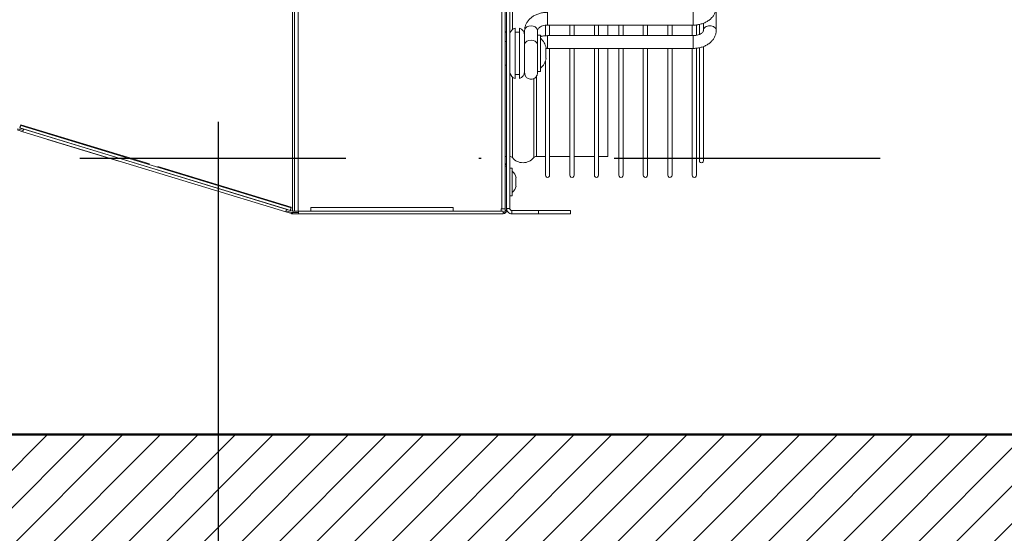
# Model space of a CAD drawing. Header units: centimetres. Extents: x -2715 to 104803, y -2927 to 32152.
# Tile 28 of 72: x 87157 to 87203, y -454 to -430. Entities that reach past the tile are written whole.
import ezdxf

# ---------------------------------------------------------------- set-up
doc = ezdxf.new("R2010")
doc.units = ezdxf.units.CM
doc.header["$MEASUREMENT"] = 0
doc.linetypes.add('DASHDOT2', pattern=[0.5, 0.25, -0.125, 0, -0.125])
for name, color, linetype, lineweight in [('1_ hatch', 252, 'Continuous', 9), ('1_ przerywana  S_CONSTRUCTION', 252, 'DASHDOT2', 25), ('1_ wall STRUCT', 252, 'Continuous', 50)]:
    doc.layers.add(name, color=color, linetype=linetype, lineweight=lineweight)
doc.layers.add('_IS_sanitarne.opis', color=105, linetype='Continuous')

# ---------------------------------------------------------------- blocks, each defined once
blk = doc.blocks.new('GP150 pion')
at = {"color": 7, "linetype": 'Continuous', "lineweight": 15}
for p, q in [((945.985, 1359.298), (955.861, 1359.298)), ((955.528, 1358.708), (955.587, 1358.708)), ((955.861, 1358.698), (955.67, 1358.698)), ((956.627, 1358.708), (961.984, 1358.708)), ((956.065, 1358.508), (955.592, 1358.508)), ((956.065, 1358.508), (955.592, 1358.508)), ((955.603, 1358.373), (956.105, 1358.373)), ((955.613, 1358.223), (955.613, 1351.373)), ((956.109, 1358.173), (955.613, 1358.173)), ((955.613, 1358.173), (955.613, 1357.223)), ((956.109, 1358.173), (955.613, 1358.173)), ((956.109, 1351.373), (956.109, 1358.223)), ((961.984, 1358.508), (956.685, 1358.508)), ((961.984, 1358.508), (956.686, 1358.508)), ((956.705, 1358.373), (962.669, 1358.373)), ((956.709, 1358.223), (956.709, 1351.373)), ((962.669, 1358.173), (956.709, 1358.173)), ((956.709, 1358.173), (956.709, 1357.223)), ((962.669, 1358.173), (956.709, 1358.173)), ((955.613, 1357.223), (956.109, 1357.223)), ((956.709, 1357.223), (962.669, 1357.223)), ((955.613, 1357.023), (955.613, 1356.073)), ((956.109, 1357.023), (955.613, 1357.023)), ((956.109, 1357.023), (955.613, 1357.023)), ((956.709, 1357.023), (956.709, 1356.073)), ((962.669, 1357.023), (956.709, 1357.023)), ((962.669, 1357.023), (956.709, 1357.023)), ((955.613, 1356.073), (956.109, 1356.073)), ((955.613, 1355.873), (955.613, 1354.923)), ((956.109, 1355.873), (955.613, 1355.873)), ((956.109, 1355.873), (955.613, 1355.873)), ((956.709, 1356.073), (962.669, 1356.073)), ((956.709, 1355.873), (956.709, 1354.923)), ((962.669, 1355.873), (956.709, 1355.873)), ((962.669, 1355.873), (956.709, 1355.873)), ((955.613, 1354.923), (956.109, 1354.923)), ((956.709, 1354.923), (962.669, 1354.923)), ((955.613, 1354.723), (955.613, 1354.203)), ((956.109, 1354.723), (955.613, 1354.723)), ((956.109, 1354.723), (955.613, 1354.723)), ((956.709, 1354.723), (956.709, 1354.203)), ((962.669, 1354.723), (956.709, 1354.723)), ((962.669, 1354.723), (956.709, 1354.723)), ((956.109, 1354.203), (955.613, 1354.203)), ((961.783, 1354.203), (956.709, 1354.203)), ((961.783, 1354.203), (961.783, 1353.773)), ((955.613, 1353.773), (956.109, 1353.773)), ((956.109, 1353.573), (955.613, 1353.573)), ((956.709, 1353.773), (962.669, 1353.773)), ((962.669, 1353.573), (956.709, 1353.573)), ((962.669, 1353.573), (961.783, 1353.573)), ((961.783, 1353.573), (961.783, 1352.623)), ((955.613, 1352.623), (956.109, 1352.623)), ((956.709, 1352.623), (962.669, 1352.623)), ((956.109, 1352.423), (955.613, 1352.423)), ((962.669, 1352.423), (956.709, 1352.423)), ((962.669, 1352.423), (961.783, 1352.423)), ((961.783, 1352.423), (961.783, 1351.473)), ((964.483, 1352.448), (964.333, 1352.448)), ((964.333, 1352.448), (964.333, 1350.948)), ((964.483, 1350.948), (964.483, 1352.448)), ((955.613, 1351.473), (956.109, 1351.473)), ((956.117, 1351.273), (955.632, 1351.273)), ((956.939, 1351.3), (956.689, 1351.3)), ((956.709, 1351.473), (962.669, 1351.473)), ((957.189, 1351.3), (956.939, 1351.3)), ((962.669, 1351.273), (957.307, 1351.273)), ((962.669, 1351.273), (961.783, 1351.273)), ((961.783, 1351.273), (961.783, 1350.847)), ((955.861, 1350.898), (956.135, 1350.898)), ((956.084, 1350.898), (956.084, 1351.048)), ((956.939, 1351.048), (956.084, 1351.048)), ((956.939, 1350.898), (956.135, 1350.898)), ((957.794, 1351.048), (956.939, 1351.048)), ((957.794, 1351.048), (957.794, 1350.898)), ((964.333, 1350.948), (964.483, 1350.948)), ((964.333, 1349.698), (964.333, 1350.948)), ((964.483, 1349.698), (964.483, 1350.948)), ((956.139, 1350.298), (955.861, 1350.298)), ((956.142, 1350.298), (956.706, 1350.298)), ((956.939, 1350.048), (955.753, 1350.048)), ((956.939, 1349.848), (955.753, 1349.848)), ((955.939, 1349.848), (955.939, 1350.048)), ((958.124, 1350.048), (956.939, 1350.048)), ((958.124, 1349.848), (956.939, 1349.848)), ((957.939, 1350.048), (957.939, 1349.848)), ((962.783, 1349.891), (962.783, 1349.9)), ((962.983, 1349.891), (962.783, 1349.891)), ((963.183, 1349.891), (962.983, 1349.891)), ((914.723, 1349.388), (962.243, 1349.388)), ((924.483, 1349.598), (964.233, 1349.598)), ((924.483, 1349.448), (962.243, 1349.448)), ((960.333, 1349.608), (951.733, 1349.608)), ((956.389, 1349.388), (956.389, 1349.448)), ((957.489, 1349.448), (957.489, 1349.388)), ((960.333, 1349.608), (960.333, 1349.598)), ((961.783, 1349.448), (961.783, 1349.388)), ((964.323, 1349.448), (962.243, 1349.448)), ((962.243, 1349.388), (962.243, 1349.448)), ((964.323, 1349.388), (962.243, 1349.388)), ((962.333, 1349.598), (962.333, 1349.718)), ((962.983, 1349.718), (962.333, 1349.718)), ((963.633, 1349.718), (962.983, 1349.718)), ((963.633, 1349.718), (963.633, 1349.598)), ((964.233, 1349.598), (964.233, 1349.448)), ((964.253, 1349.228), (964.253, 1349.388)), ((964.256, 1349.228), (964.256, 1349.388)), ((964.323, 1349.448), (964.323, 1349.388)), ((964.483, 1349.698), (964.333, 1349.698)), ((964.483, 1349.288), (964.353, 1349.288)), ((964.353, 1349.188), (964.353, 1349.288)), ((964.483, 1339.673), (964.483, 1349.288)), ((912.713, 1349.228), (964.253, 1349.228)), ((964.253, 1349.228), (964.253, 1349.188)), ((964.253, 1349.188), (964.353, 1349.188)), ((964.256, 1349.228), (964.256, 1349.188)), ((964.353, 1349.188), (964.353, 1346.953)), ((964.353, 1340.243), (964.353, 1346.953)), ((964.193, 1346.943), (964.193, 1340.253)), ((964.353, 1346.943), (964.193, 1346.943)), ((964.193, 1340.253), (964.353, 1340.253)), ((964.353, 1340.243), (964.353, 1339.648)), ((964.353, 1339.648), (912.613, 1339.648)), ((964.353, 1339.673), (964.483, 1339.673)), ((964.353, 1339.488), (964.353, 1339.648)), ((964.356, 1339.548), (964.353, 1339.548)), ((964.356, 1339.648), (964.356, 1339.673)), ((964.356, 1339.648), (964.356, 1339.548)), ((964.356, 1339.388), (964.356, 1339.548)), ((964.423, 1339.388), (964.423, 1339.673)), ((964.483, 1339.388), (964.483, 1339.673)), ((964.353, 1339.488), (912.613, 1339.488)), ((960.325, 1326.616), (964.198, 1339.321)), ((960.45, 1326.578), (964.323, 1339.283)), ((960.504, 1326.755), (964.269, 1339.106)), ((964.325, 1339.283), (964.271, 1339.106)), ((964.325, 1339.283), (964.32, 1339.285)), ((964.326, 1339.293), (964.353, 1339.383)), ((964.328, 1339.293), (964.356, 1339.383)), ((964.336, 1339.086), (964.419, 1339.359)), ((964.353, 1339.488), (964.353, 1339.388)), ((964.353, 1339.388), (964.353, 1339.383)), ((964.356, 1339.383), (964.356, 1339.388)), ((964.393, 1339.069), (964.476, 1339.341)), ((964.419, 1339.359), (964.476, 1339.341)), ((964.423, 1339.388), (964.483, 1339.388)), ((960.628, 1326.717), (964.393, 1339.069)), ((960.991, 1327.875), (962.012, 1331.223)), ((960.991, 1327.875), (960.982, 1327.878)), ((960.506, 1326.755), (960.452, 1326.578)), ((960.487, 1326.461), (960.571, 1326.735)), ((960.544, 1326.443), (960.628, 1326.717)), ((960.45, 1326.578), (960.452, 1326.578))]:
    blk.add_line(p, q, dxfattribs=at)
at = {"color": 8, "linetype": 'Continuous', "lineweight": 15}
for p, q in [((956.109, 1358.223), (956.197, 1358.223)), ((956.109, 1351.373), (956.197, 1351.373)), ((961.783, 1350.847), (958.032, 1350.847)), ((961.843, 1350.722), (958.14, 1350.722)), ((955.821, 1349.723), (943.178, 1349.723)), ((961.843, 1349.723), (958.057, 1349.723)), ((964.256, 1349.228), (964.253, 1349.228)), ((964.353, 1339.648), (964.356, 1339.648)), ((964.353, 1339.388), (951.802, 1339.388)), ((962.257, 1333.057), (964.17, 1339.33)), ((964.353, 1339.388), (964.356, 1339.388)), ((960.296, 1326.624), (962.141, 1332.675))]:
    blk.add_line(p, q, dxfattribs=at)
at = {"color": 8, "linetype": 'Continuous', "lineweight": 15, "flags": 128}
for points in [[(955.613, 1358.223), (955.603, 1358.223), (955.559, 1358.223), (955.485, 1358.223), (955.391, 1358.223), (955.287, 1358.223), (955.186, 1358.223), (955.101, 1358.223), (955.041, 1358.223), (955.014, 1358.223), (955.013, 1358.223)], [(956.197, 1358.223), (956.282, 1358.223), (956.383, 1358.223), (956.487, 1358.223), (956.581, 1358.223), (956.655, 1358.223), (956.699, 1358.223), (956.709, 1358.223)], [(955.613, 1351.373), (955.603, 1351.373), (955.559, 1351.373), (955.485, 1351.373), (955.391, 1351.373), (955.287, 1351.373), (955.186, 1351.373), (955.101, 1351.373), (955.041, 1351.373), (955.014, 1351.373), (955.013, 1351.373)], [(956.197, 1351.373), (956.282, 1351.373), (956.383, 1351.373), (956.487, 1351.373), (956.581, 1351.373), (956.655, 1351.373), (956.699, 1351.373), (956.709, 1351.373)], [(955.861, 1350.898), (955.824, 1350.893), (955.755, 1350.858), (955.699, 1350.791), (955.662, 1350.701), (955.649, 1350.598), (955.662, 1350.495), (955.699, 1350.405), (955.755, 1350.338), (955.824, 1350.303), (955.861, 1350.298)], [(956.533, 1350.898), (956.496, 1350.893), (956.427, 1350.858), (956.37, 1350.791), (956.333, 1350.701), (956.321, 1350.598), (956.333, 1350.495), (956.37, 1350.405), (956.427, 1350.338), (956.496, 1350.303), (956.533, 1350.298)]]:
    blk.add_lwpolyline(points, dxfattribs=at)
at = {"color": 7, "linetype": 'Continuous', "lineweight": 15, "flags": 128}
for points in [[(964.17, 1339.33), (964.188, 1339.324), (964.198, 1339.321)], [(964.323, 1339.283), (964.318, 1339.285), (964.304, 1339.289), (964.284, 1339.295), (964.26, 1339.302), (964.237, 1339.309), (964.216, 1339.316), (964.203, 1339.32), (964.198, 1339.321)], [(964.393, 1339.069), (964.388, 1339.07), (964.375, 1339.074), (964.355, 1339.08), (964.331, 1339.087), (964.307, 1339.095), (964.287, 1339.101), (964.273, 1339.105), (964.269, 1339.106)], [(964.326, 1339.293), (964.326, 1339.293), (964.328, 1339.293)], [(960.325, 1326.616), (960.315, 1326.619), (960.296, 1326.624)], [(960.325, 1326.616), (960.33, 1326.614), (960.343, 1326.61), (960.364, 1326.604), (960.387, 1326.597), (960.411, 1326.589), (960.431, 1326.583), (960.445, 1326.579), (960.45, 1326.578)], [(960.504, 1326.755), (960.508, 1326.754), (960.522, 1326.75), (960.542, 1326.744), (960.566, 1326.736), (960.59, 1326.729), (960.61, 1326.723), (960.623, 1326.719), (960.628, 1326.717)], [(960.45, 1326.578), (960.45, 1326.578), (960.452, 1326.578)]]:
    blk.add_lwpolyline(points, dxfattribs=at)
at = {"color": 7, "linetype": 'Continuous', "lineweight": 15}
for centre, radius, start, end in [((961.984, 1358.608), 0.1, 270, 90), ((961.984, 1358.608), 0.1, 270, 90), ((962.669, 1358.273), 0.1, 270, 90), ((962.669, 1358.273), 0.1, 270, 90), ((962.669, 1357.123), 0.1, 270, 90), ((962.669, 1357.123), 0.1, 270, 90), ((962.669, 1355.973), 0.1, 270, 90), ((962.669, 1355.973), 0.1, 270, 90), ((962.669, 1354.823), 0.1, 270, 90), ((962.669, 1354.823), 0.1, 270, 90), ((962.669, 1353.673), 0.1, 270, 90), ((962.669, 1353.673), 0.1, 270, 90), ((962.669, 1352.523), 0.1, 270, 90), ((962.669, 1352.523), 0.1, 270, 90), ((956.916, 1350.392), 0.946, 103.8778, 136.1105), ((956.962, 1350.392), 0.946, 43.8895, 76.1024), ((962.669, 1351.373), 0.1, 270, 90), ((962.669, 1351.373), 0.1, 270, 90), ((961.943, 1350.847), 0.16, 180, 231.3178), ((961.443, 1350.222), 0.64, 308.6822, 51.3178), ((956.089, 1349.948), 0.35, 90, 163.3985), ((957.789, 1349.948), 0.35, 16.6015, 90), ((956.089, 1349.948), 0.35, 196.6015, 256.4772), ((957.789, 1349.948), 0.35, 283.7291, 343.3985), ((962.975, 1349.247), 0.681, 106.3825, 136.251), ((962.991, 1349.247), 0.681, 43.749, 73.6062), ((955.993, 1349.373), 0.0753, 96.8744, 168.7128), ((961.943, 1349.598), 0.16, 128.6822, 180), ((962.243, 1349.288), 0.16, 90, 141.3178), ((964.233, 1349.698), 0.25, 270, 0), ((964.233, 1349.698), 0.1, 270, 0), ((964.323, 1349.288), 0.16, 0, 90), ((964.323, 1349.288), 0.1, 0, 90), ((964.353, 1346.948), 0.005, 90, 270), ((964.356, 1346.948), 0.005, 122.6477, 237.3523), ((964.353, 1340.248), 0.005, 90, 270), ((964.356, 1340.248), 0.005, 122.6477, 237.3523), ((964.324, 1339.288), 0.005, 73.0469, 253.0469), ((964.327, 1339.288), 0.005, 105.6486, 253.0469), ((964.323, 1339.388), 0.1, 343.0469, 0), ((964.323, 1339.388), 0.16, 343.0469, 0), ((960.448, 1326.573), 0.005, 73.0469, 253.0469), ((960.451, 1326.573), 0.005, 105.6486, 253.0469)]:
    blk.add_arc(centre, radius, start, end, dxfattribs=at)
for points, knots in [([(954.765, 1359.298), (954.799, 1359.296), (954.882, 1359.293), (955.011, 1359.258), (955.145, 1359.192), (955.267, 1359.1), (955.375, 1358.982), (955.466, 1358.842), (955.538, 1358.683), (955.587, 1358.508), (955.61, 1358.353), (955.612, 1358.257), (955.613, 1358.223)], [0, 0, 0, 0, 0.072129, 0.175038, 0.277914, 0.382318, 0.489286, 0.599002, 0.710862, 0.823962, 0.937551, 1, 1, 1, 1]), ([(955.861, 1359.298), (955.895, 1359.296), (955.978, 1359.293), (956.107, 1359.258), (956.241, 1359.192), (956.363, 1359.1), (956.471, 1358.982), (956.562, 1358.842), (956.634, 1358.683), (956.683, 1358.508), (956.706, 1358.353), (956.708, 1358.257), (956.709, 1358.223)], [0, 0, 0, 0, 0.072129, 0.175039, 0.277914, 0.382319, 0.489287, 0.599002, 0.710864, 0.823962, 0.937553, 1, 1, 1, 1]), ([(955.67, 1358.699), (955.667, 1358.698), (955.657, 1358.698), (955.639, 1358.701), (955.619, 1358.704), (955.605, 1358.706), (955.594, 1358.708), (955.586, 1358.708), (955.583, 1358.708), (955.582, 1358.708)], [0, 0, 0, 0, 0.125019, 0.435194, 0.604374, 0.733644, 0.827301, 0.921553, 1, 1, 1, 1]), ([(956.109, 1358.223), (956.109, 1358.243), (956.107, 1358.303), (956.092, 1358.401), (956.057, 1358.506), (956.012, 1358.591), (955.961, 1358.651), (955.914, 1358.685), (955.883, 1358.697), (955.867, 1358.698), (955.861, 1358.698)], [0, 0, 0, 0, 0.068306, 0.207321, 0.345333, 0.481627, 0.617161, 0.75453, 0.90005, 1, 1, 1, 1]), ([(955.583, 1358.508), (955.583, 1358.508), (955.596, 1358.465), (955.599, 1358.419), (955.603, 1358.373)], [0, 0, 0, 0, 0.005123, 1, 1, 1, 1]), ([(955.861, 1350.298), (955.827, 1350.299), (955.744, 1350.303), (955.615, 1350.338), (955.481, 1350.404), (955.359, 1350.496), (955.251, 1350.614), (955.16, 1350.754), (955.088, 1350.913), (955.039, 1351.088), (955.016, 1351.243), (955.014, 1351.339), (955.013, 1351.373)], [0, 0, 0, 0, 0.072129, 0.175037, 0.277912, 0.382318, 0.489286, 0.599001, 0.710862, 0.82396, 0.937551, 1, 1, 1, 1]), ([(955.613, 1351.373), (955.613, 1351.353), (955.615, 1351.293), (955.631, 1351.195), (955.665, 1351.09), (955.71, 1351.005), (955.761, 1350.945), (955.808, 1350.911), (955.839, 1350.899), (955.855, 1350.898), (955.861, 1350.898)], [0, 0, 0, 0, 0.06831, 0.207326, 0.345335, 0.481634, 0.617165, 0.754535, 0.900057, 1, 1, 1, 1]), ([(956.15, 1351.048), (956.146, 1351.061), (956.125, 1351.133), (956.112, 1351.243), (956.11, 1351.339), (956.109, 1351.373)], [0, 0, 0, 0, 0.130783, 0.691659, 1, 1, 1, 1]), ([(956.689, 1351.3), (956.689, 1351.307), (956.689, 1351.314), (956.689, 1351.311), (956.689, 1351.311)], [0, 0, 0, 0, 0.991647, 1, 1, 1, 1]), ([(956.709, 1351.373), (956.709, 1351.353), (956.709, 1351.328), (956.713, 1351.305), (956.713, 1351.3)], [0, 0, 0, 0, 0.809711, 1, 1, 1, 1]), ([(957.189, 1351.311), (957.189, 1351.311), (957.189, 1351.314), (957.189, 1351.307), (957.189, 1351.3)], [0, 0, 0, 0, 0.0079071, 1, 1, 1, 1]), ([(956.533, 1350.898), (956.553, 1350.898), (956.611, 1350.898), (956.722, 1350.898), (956.868, 1350.898), (957.024, 1350.898), (957.181, 1350.898), (957.335, 1350.898), (957.478, 1350.898), (957.604, 1350.898), (957.71, 1350.898), (957.79, 1350.898), (957.841, 1350.898), (957.854, 1350.898), (957.856, 1350.898), (957.856, 1350.898), (957.856, 1350.898)], [0, 0, 0, 0, 0.045133, 0.131309, 0.217591, 0.303874, 0.390155, 0.476438, 0.562719, 0.649003, 0.735284, 0.821566, 0.907847, 0.994119, 0.999454, 1, 1, 1, 1]), ([(957.794, 1350.898), (957.806, 1350.898), (957.838, 1350.898), (957.852, 1350.898), (957.855, 1350.898), (957.856, 1350.898), (957.856, 1350.898), (957.857, 1350.898), (957.857, 1350.898), (957.859, 1350.898), (957.866, 1350.898), (957.881, 1350.897), (957.915, 1350.893), (957.974, 1350.877), (958.044, 1350.837), (958.105, 1350.772), (958.145, 1350.693), (958.161, 1350.601), (958.147, 1350.51), (958.111, 1350.435), (958.065, 1350.38), (958.017, 1350.343), (957.97, 1350.319), (957.929, 1350.306), (957.897, 1350.3), (957.875, 1350.298), (957.863, 1350.298), (957.858, 1350.298), (957.857, 1350.298), (957.857, 1350.298), (957.856, 1350.298), (957.856, 1350.298), (957.856, 1350.298), (957.855, 1350.298), (957.85, 1350.298), (957.822, 1350.298), (957.757, 1350.298), (957.665, 1350.298), (957.549, 1350.298), (957.415, 1350.298), (957.266, 1350.298), (957.11, 1350.298), (956.953, 1350.298), (956.808, 1350.298), (956.724, 1350.298), (956.686, 1350.298)], [0, 0, 0, 0, 0.031199, 0.085726, 0.099385, 0.102849, 0.104807, 0.105056, 0.105273, 0.10558, 0.106924, 0.112474, 0.121924, 0.142657, 0.175715, 0.205037, 0.234801, 0.266758, 0.300896, 0.32913, 0.353506, 0.374761, 0.392974, 0.407964, 0.419398, 0.426997, 0.430927, 0.431876, 0.432111, 0.432274, 0.432463, 0.432784, 0.433551, 0.43657, 0.463146, 0.518049, 0.572586, 0.627112, 0.681638, 0.736163, 0.790689, 0.845214, 0.899739, 0.954265, 1, 1, 1, 1]), ([(957.856, 1350.298), (957.856, 1350.298), (957.856, 1350.298), (957.854, 1350.298), (957.847, 1350.298), (957.843, 1350.298)], [0, 0, 0, 0, 0.012895, 0.398038, 1, 1, 1, 1]), ([(963.183, 1349.9), (963.183, 1349.9), (963.183, 1349.904), (963.183, 1349.897), (963.183, 1349.891)], [0, 0, 0, 0, 0.0079876, 1, 1, 1, 1])]:
    blk.add_open_spline(points, degree=3, knots=knots, dxfattribs=at)
at = {"color": 8, "linetype": 'Continuous', "lineweight": 15}
for points, knots in [([(955.649, 1358.998), (955.652, 1359.037), (955.658, 1359.115), (955.709, 1359.218), (955.772, 1359.275), (955.845, 1359.314), (955.861, 1359.298), (955.861, 1359.298)], [0, 0, 0, 0, 0.249997, 0.499993, 0.749992, 0.999984, 1, 1, 1, 1]), ([(955.861, 1358.698), (955.833, 1358.702), (955.778, 1358.712), (955.707, 1358.781), (955.658, 1358.88), (955.652, 1358.959), (955.649, 1358.998)], [0, 0, 0, 0, 0.250001, 0.499997, 0.749995, 1, 1, 1, 1])]:
    blk.add_open_spline(points, degree=3, knots=knots, dxfattribs=at)

msp = doc.modelspace()

# ---------------------------------------------------------------- hatches: boundary and pattern name
at = {"layer": '1_ hatch'}
h = msp.add_hatch(dxfattribs=at)
h.set_pattern_fill('ANSI31', color=256, scale=10)
h.paths.add_polyline_path([(87122.546, -489.069), (87122.546, -449.069), (87427.713, -449.069), (87427.713, -489.069)])

# ---------------------------------------------------------------- linework, layer by layer
at = {"layer": '1_ przerywana  S_CONSTRUCTION', "ltscale": 50}
msp.add_lwpolyline([(86682.546, -436.069), (89183.546, -436.069)], dxfattribs=at)
at = {"layer": '1_ wall STRUCT'}
msp.add_lwpolyline([(87122.546, -489.069), (87122.546, -449.069), (87427.713, -449.069), (87427.713, -489.069), (87122.546, -489.069)], dxfattribs=at)
at = {"layer": '_IS_sanitarne.opis'}
msp.add_lwpolyline([(87165.95, -434.369), (87165.95, -564.469), (87563.935, -564.469)], dxfattribs=at)

# ---------------------------------------------------------------- block references
at = {"rotation": 270}
msp.add_blockref('GP150 pion', (85830.048, 525.793), dxfattribs=at)

doc.saveas('drawing.dxf')
